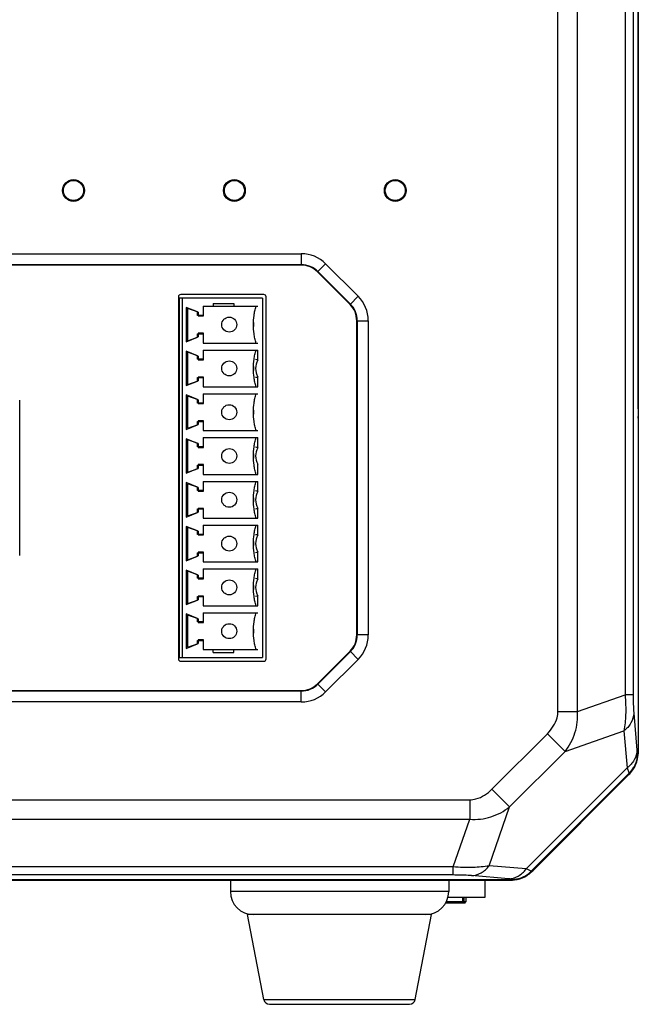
# Model space of a CAD drawing. Header units: millimetres. Extents: x 26 to 1030, y 460 to 962.
# Tile 4 of 15: x 157 to 211, y 512 to 597. Entities that reach past the tile are written whole.
import ezdxf

# ---------------------------------------------------------------- set-up
doc = ezdxf.new("R2010")
doc.units = ezdxf.units.MM
doc.header["$LTSCALE"] = 65.395
doc.layers.add('00_COMPONENTS', color=7, linetype='CONTINUOUS')

msp = doc.modelspace()

# ---------------------------------------------------------------- linework, layer by layer
at = {"layer": '00_COMPONENTS'}
for p, q in [((210.801, 651.448), (210.801, 533.451)), ((210.822, 563.45), (210.822, 651.456)), ((203.828, 537.124), (203.828, 647.776)), ((205.525, 537.124), (205.525, 647.776)), ((209.673, 646.335), (209.673, 538.564)), ((210.372, 646.335), (210.372, 538.564)), ((48.65, 576.95), (181.493, 576.95)), ((181.493, 576.95), (181.493, 575.95)), ((96.533, 575.995), (181.493, 575.995)), ((181.493, 575.95), (96.586, 575.95)), ((183.615, 576.071), (182.908, 575.364)), ((183.615, 576.071), (186.443, 573.243)), ((185.736, 572.535), (182.908, 575.364)), ((182.94, 575.396), (185.768, 572.568)), ((170.804, 573.185), (170.804, 541.715)), ((178.122, 573.08), (170.882, 573.08)), ((170.882, 541.81), (170.882, 573.08)), ((178.222, 573.402), (171.022, 573.402)), ((171.122, 573.08), (171.122, 541.81)), ((178.122, 573.08), (178.122, 541.81)), ((178.439, 541.715), (178.439, 573.185)), ((185.736, 572.535), (186.443, 573.243)), ((172.462, 571.88), (171.462, 572.28)), ((171.462, 572.28), (171.462, 569.28)), ((172.962, 572.38), (177.722, 572.38)), ((172.962, 572.38), (172.962, 571.58)), ((172.972, 571.53), (172.972, 572.38)), ((173.822, 572.63), (175.622, 572.63)), ((173.822, 572.63), (173.822, 572.38)), ((175.622, 572.63), (175.622, 572.38)), ((177.522, 572.38), (177.522, 572.257)), ((172.522, 571.855), (171.622, 572.18)), ((171.622, 569.38), (171.622, 572.18)), ((172.462, 571.58), (172.462, 571.88)), ((172.962, 571.58), (172.462, 571.58)), ((172.522, 571.855), (172.522, 571.53)), ((172.522, 571.53), (172.972, 571.53)), ((186.322, 571.121), (187.322, 571.121)), ((186.322, 543.778), (186.322, 571.121)), ((186.367, 571.121), (186.367, 543.778)), ((187.322, 571.121), (187.322, 543.778)), ((171.462, 569.28), (172.462, 569.68)), ((171.622, 569.38), (172.522, 569.705)), ((172.462, 569.98), (172.962, 569.98)), ((172.462, 569.68), (172.462, 569.98)), ((172.972, 570.03), (172.522, 570.03)), ((172.522, 570.03), (172.522, 569.705)), ((172.962, 569.98), (172.962, 569.18)), ((172.972, 569.18), (172.972, 570.03)), ((172.962, 569.18), (177.722, 569.18)), ((177.522, 569.303), (177.522, 569.18)), ((172.462, 568.07), (171.462, 568.47)), ((171.462, 568.47), (171.462, 565.47)), ((172.522, 568.045), (171.622, 568.37)), ((171.622, 565.57), (171.622, 568.37)), ((172.462, 567.77), (172.462, 568.07)), ((172.522, 568.045), (172.522, 567.72)), ((172.962, 568.57), (177.722, 568.57)), ((172.962, 568.57), (172.962, 567.77)), ((172.972, 567.72), (172.972, 568.57)), ((177.522, 568.57), (177.522, 568.447)), ((177.722, 567.691), (177.722, 568.57)), ((172.962, 567.77), (172.462, 567.77)), ((172.522, 567.72), (172.972, 567.72)), ((172.972, 566.22), (172.522, 566.22)), ((172.522, 566.22), (172.522, 565.895)), ((172.972, 565.37), (172.972, 566.22)), ((177.722, 565.37), (177.722, 566.249)), ((171.462, 565.47), (172.462, 565.87)), ((171.622, 565.57), (172.522, 565.895)), ((172.462, 566.17), (172.962, 566.17)), ((172.462, 565.87), (172.462, 566.17)), ((172.962, 566.17), (172.962, 565.37)), ((172.962, 565.37), (177.722, 565.37)), ((177.522, 565.493), (177.522, 565.37)), ((172.462, 564.26), (171.462, 564.66)), ((171.462, 564.66), (171.462, 561.66)), ((172.522, 564.235), (171.622, 564.56)), ((171.622, 561.76), (171.622, 564.56)), ((172.962, 564.76), (177.722, 564.76)), ((172.962, 564.76), (172.962, 563.96)), ((172.972, 563.91), (172.972, 564.76)), ((177.522, 564.76), (177.522, 564.637)), ((156.989, 550.7), (156.989, 564.2)), ((172.462, 563.96), (172.462, 564.26)), ((172.962, 563.96), (172.462, 563.96)), ((172.522, 564.235), (172.522, 563.91)), ((172.522, 563.91), (172.972, 563.91)), ((171.462, 561.66), (172.462, 562.06)), ((171.622, 561.76), (172.522, 562.085)), ((172.462, 562.36), (172.962, 562.36)), ((172.462, 562.06), (172.462, 562.36)), ((172.972, 562.41), (172.522, 562.41)), ((172.522, 562.41), (172.522, 562.085)), ((172.962, 562.36), (172.962, 561.56)), ((172.972, 561.56), (172.972, 562.41)), ((210.822, 562.65), (210.822, 533.692)), ((172.962, 561.56), (177.722, 561.56)), ((177.522, 561.683), (177.522, 561.56)), ((172.462, 560.45), (171.462, 560.85)), ((171.462, 560.85), (171.462, 557.85)), ((172.522, 560.425), (171.622, 560.75)), ((171.622, 557.95), (171.622, 560.75)), ((172.462, 560.15), (172.462, 560.45)), ((172.522, 560.425), (172.522, 560.1)), ((172.962, 560.95), (177.722, 560.95)), ((172.962, 560.95), (172.962, 560.15)), ((172.972, 560.1), (172.972, 560.95)), ((177.522, 560.95), (177.522, 560.827)), ((177.722, 560.071), (177.722, 560.95)), ((172.962, 560.15), (172.462, 560.15)), ((172.522, 560.1), (172.972, 560.1)), ((172.462, 558.55), (172.962, 558.55)), ((172.462, 558.25), (172.462, 558.55)), ((172.972, 558.6), (172.522, 558.6)), ((172.522, 558.6), (172.522, 558.275)), ((172.962, 558.55), (172.962, 557.75)), ((172.972, 557.75), (172.972, 558.6)), ((177.722, 557.75), (177.722, 558.629)), ((171.462, 557.85), (172.462, 558.25)), ((171.622, 557.95), (172.522, 558.275)), ((172.962, 557.75), (177.722, 557.75)), ((177.522, 557.873), (177.522, 557.75)), ((172.462, 556.64), (171.462, 557.04)), ((171.462, 557.04), (171.462, 554.04)), ((172.522, 556.615), (171.622, 556.94)), ((171.622, 554.14), (171.622, 556.94)), ((172.962, 557.14), (177.722, 557.14)), ((172.962, 557.14), (172.962, 556.34)), ((172.972, 556.29), (172.972, 557.14)), ((177.522, 557.14), (177.522, 557.017)), ((177.722, 556.261), (177.722, 557.14)), ((172.462, 556.34), (172.462, 556.64)), ((172.962, 556.34), (172.462, 556.34)), ((172.522, 556.615), (172.522, 556.29)), ((172.522, 556.29), (172.972, 556.29)), ((171.462, 554.04), (172.462, 554.44)), ((171.622, 554.14), (172.522, 554.465)), ((172.462, 554.74), (172.962, 554.74)), ((172.462, 554.44), (172.462, 554.74)), ((172.972, 554.79), (172.522, 554.79)), ((172.522, 554.79), (172.522, 554.465)), ((172.962, 554.74), (172.962, 553.94)), ((172.972, 553.94), (172.972, 554.79)), ((177.722, 553.94), (177.722, 554.819)), ((172.962, 553.94), (177.722, 553.94)), ((177.522, 554.063), (177.522, 553.94)), ((172.462, 552.83), (171.462, 553.23)), ((171.462, 553.23), (171.462, 550.23)), ((172.522, 552.805), (171.622, 553.13)), ((171.622, 550.33), (171.622, 553.13)), ((172.462, 552.53), (172.462, 552.83)), ((172.962, 552.53), (172.462, 552.53)), ((172.522, 552.805), (172.522, 552.48)), ((172.962, 553.33), (177.722, 553.33)), ((172.962, 553.33), (172.962, 552.53)), ((172.972, 552.48), (172.972, 553.33)), ((177.522, 553.33), (177.522, 553.207)), ((177.722, 552.451), (177.722, 553.33)), ((172.522, 552.48), (172.972, 552.48)), ((172.462, 550.93), (172.962, 550.93)), ((172.462, 550.63), (172.462, 550.93)), ((172.972, 550.98), (172.522, 550.98)), ((172.522, 550.98), (172.522, 550.655)), ((172.962, 550.93), (172.962, 550.13)), ((172.972, 550.13), (172.972, 550.98)), ((177.722, 550.13), (177.722, 551.009)), ((171.462, 550.23), (172.462, 550.63)), ((171.622, 550.33), (172.522, 550.655)), ((172.962, 550.13), (177.722, 550.13)), ((177.522, 550.253), (177.522, 550.13)), ((172.462, 549.02), (171.462, 549.42)), ((171.462, 549.42), (171.462, 546.42)), ((172.522, 548.995), (171.622, 549.32)), ((171.622, 546.52), (171.622, 549.32)), ((172.962, 549.52), (177.722, 549.52)), ((172.962, 549.52), (172.962, 548.72)), ((172.972, 548.67), (172.972, 549.52)), ((177.522, 549.52), (177.522, 549.397)), ((177.722, 548.641), (177.722, 549.52)), ((172.462, 548.72), (172.462, 549.02)), ((172.962, 548.72), (172.462, 548.72)), ((172.522, 548.995), (172.522, 548.67)), ((172.522, 548.67), (172.972, 548.67)), ((171.462, 546.42), (172.462, 546.82)), ((171.622, 546.52), (172.522, 546.845)), ((172.462, 547.12), (172.962, 547.12)), ((172.462, 546.82), (172.462, 547.12)), ((172.972, 547.17), (172.522, 547.17)), ((172.522, 547.17), (172.522, 546.845)), ((172.962, 547.12), (172.962, 546.32)), ((172.972, 546.32), (172.972, 547.17)), ((177.722, 546.32), (177.722, 547.199)), ((172.962, 546.32), (177.722, 546.32)), ((172.962, 545.71), (177.722, 545.71)), ((172.962, 545.71), (172.962, 544.91)), ((172.972, 544.86), (172.972, 545.71)), ((177.522, 546.443), (177.522, 546.32)), ((177.522, 545.71), (177.522, 545.587)), ((172.462, 545.21), (171.462, 545.61)), ((171.462, 545.61), (171.462, 542.61)), ((172.522, 545.185), (171.622, 545.51)), ((171.622, 542.71), (171.622, 545.51)), ((172.462, 544.91), (172.462, 545.21)), ((172.962, 544.91), (172.462, 544.91)), ((172.522, 545.185), (172.522, 544.86)), ((172.522, 544.86), (172.972, 544.86)), ((172.462, 543.31), (172.962, 543.31)), ((172.462, 543.01), (172.462, 543.31)), ((172.972, 543.36), (172.522, 543.36)), ((172.522, 543.36), (172.522, 543.035)), ((172.962, 543.31), (172.962, 542.51)), ((172.972, 542.51), (172.972, 543.36)), ((187.322, 543.778), (186.322, 543.778)), ((171.462, 542.61), (172.462, 543.01)), ((171.622, 542.71), (172.522, 543.035)), ((172.962, 542.51), (177.722, 542.51)), ((173.822, 542.26), (173.822, 542.51)), ((173.822, 542.26), (175.622, 542.26)), ((175.622, 542.26), (175.622, 542.51)), ((177.522, 542.633), (177.522, 542.51)), ((182.908, 539.535), (185.736, 542.364)), ((185.768, 542.332), (182.94, 539.503)), ((186.443, 541.657), (185.736, 542.364)), ((170.882, 541.81), (178.122, 541.81)), ((171.022, 541.497), (178.222, 541.497)), ((186.443, 541.657), (183.615, 538.828)), ((97.422, 538.95), (181.493, 538.95)), ((181.493, 538.904), (97.422, 538.904)), ((181.493, 537.95), (181.493, 538.95)), ((183.615, 538.828), (182.908, 539.535)), ((181.493, 537.95), (97.422, 537.95)), ((205.525, 537.124), (209.673, 538.564)), ((210.372, 538.564), (209.673, 538.564)), ((203.828, 537.124), (205.525, 537.124)), ((210.423, 536.971), (210.704, 533.754)), ((204.45, 533.654), (209.567, 535.431)), ((209.567, 535.431), (209.848, 532.213)), ((198.077, 530.362), (202.91, 535.194)), ((202.91, 535.194), (204.45, 533.654)), ((199.618, 528.821), (204.45, 533.654)), ((210.754, 533.471), (210.801, 533.451)), ((209.848, 532.213), (201.058, 523.423)), ((210.052, 531.776), (201.496, 523.22)), ((210.099, 531.756), (201.515, 523.173)), ((209.943, 531.571), (201.7, 523.328)), ((210.052, 531.776), (210.099, 531.756)), ((198.077, 530.362), (199.618, 528.821)), ((45.496, 529.444), (196.148, 529.444)), ((196.148, 529.444), (196.148, 527.747)), ((197.841, 523.704), (199.618, 528.821)), ((45.496, 527.747), (196.148, 527.747)), ((194.707, 523.599), (196.148, 527.747)), ((194.707, 523.599), (46.936, 523.599)), ((194.707, 522.899), (194.707, 523.599)), ((201.058, 523.423), (197.841, 523.704)), ((194.707, 522.899), (46.936, 522.899)), ((199.517, 522.568), (196.3, 522.848)), ((199.82, 522.471), (199.801, 522.518)), ((201.515, 523.173), (201.496, 523.22)), ((199.82, 522.471), (41.823, 522.471)), ((42.064, 522.45), (199.579, 522.45)), ((175.322, 522.45), (175.322, 521.45)), ((194.322, 522.45), (194.322, 521.45)), ((197.471, 522.45), (197.471, 520.951)), ((194.322, 521.45), (175.322, 521.45)), ((197.471, 520.951), (194.257, 520.951)), ((195.551, 520.45), (195.551, 520.951)), ((195.672, 520.45), (195.672, 520.951)), ((195.822, 520.951), (195.822, 520.55)), ((195.722, 520.45), (194.054, 520.45)), ((195.822, 520.55), (194.103, 520.55)), ((195.722, 520.45), (195.822, 520.55)), ((192.822, 519.45), (176.822, 519.45)), ((178.244, 512.055), (176.822, 519.45)), ((191.4, 512.055), (192.822, 519.45)), ((178.244, 512.055), (191.4, 512.055)), ((178.735, 511.65), (190.909, 511.65))]:
    msp.add_line(p, q, dxfattribs=at)
for centre, radius in [((161.672, 582.45), 0.95), ((161.672, 582.45), 0.874), ((175.672, 582.45), 0.95), ((175.672, 582.45), 0.874), ((189.672, 582.45), 0.95), ((189.672, 582.45), 0.874), ((175.222, 570.78), 0.65), ((175.222, 566.97), 0.65), ((175.222, 563.16), 0.65), ((175.222, 559.35), 0.65), ((175.222, 555.54), 0.65), ((175.222, 551.73), 0.65), ((175.222, 547.92), 0.65), ((175.222, 544.11), 0.65)]:
    msp.add_circle(centre, radius, dxfattribs=at)
for centre, radius, start, end in [((181.493, 573.95), 3, 45, 90), ((181.493, 573.95), 2.046, 45, 90), ((181.493, 573.95), 2, 45, 90), ((171.022, 573.185), 0.217, 90, 180), ((178.222, 573.185), 0.217, 0, 90), ((184.322, 571.121), 3, 0, 45), ((184.322, 571.121), 2, 0, 45), ((184.322, 571.121), 2.046, 0, 45), ((178.922, 570.78), 1.6, 173.6501, 186.38371), ((178.922, 566.97), 1.6, 173.6527, 186.38193), ((174.629, 556.525), 11.586, 74.51554, 75.53936), ((178.922, 566.97), 1.4, 148.99737, 211.00264), ((174.629, 577.414), 11.586, 284.46072, 285.48454), ((178.922, 563.16), 1.6, 173.6527, 186.38193), ((210.322, 562.65), 0.5, 0, 16.36836), ((178.922, 559.35), 1.6, 173.6527, 186.38193), ((174.629, 548.905), 11.586, 74.51554, 75.53936), ((178.922, 559.35), 1.4, 148.99737, 211.00264), ((174.629, 545.095), 11.586, 74.51554, 75.53936), ((178.922, 555.54), 1.4, 148.99737, 211.00264), ((178.922, 555.54), 1.6, 173.6527, 186.38193), ((174.629, 565.984), 11.586, 284.46072, 285.48454), ((174.629, 541.285), 11.586, 74.51554, 75.53936), ((178.922, 551.73), 1.6, 173.6527, 186.38193), ((178.922, 551.73), 1.4, 148.99737, 211.00264), ((174.629, 562.174), 11.586, 284.46072, 285.48454), ((174.629, 537.475), 11.586, 74.51554, 75.53936), ((178.922, 547.92), 1.4, 148.99737, 211.00261), ((178.922, 547.92), 1.6, 173.6527, 186.38193), ((174.628, 558.364), 11.586, 284.46086, 285.48467), ((178.922, 544.11), 1.6, 173.6527, 186.38194), ((184.322, 543.778), 2, 315, 0), ((184.322, 543.778), 2.046, 315, 0), ((184.322, 543.778), 3, 315, 0), ((171.022, 541.715), 0.217, 180, 270), ((178.222, 541.715), 0.217, 270, 0), ((181.493, 540.95), 2, 270, 315), ((181.493, 540.95), 2.046, 270, 315), ((181.493, 540.95), 3, 270, 315), ((207.822, 533.692), 3, 352.67035, 0), ((208.344, 533.474), 2.41, 349.9679, 359.9102), ((208.34, 533.481), 2.416, 315.10564, 329.98365), ((207.822, 533.692), 3, 315, 322.32965), ((196.764, 512.492), 11.745, 68.1618, 68.55435), ((199.083, 517.576), 5.011, 84.4495, 85.02317), ((199.797, 524.928), 2.41, 270.09001, 280.03162), ((199.791, 524.931), 2.416, 300.01537, 314.89414), ((199.579, 525.45), 3, 307.67035, 315), ((199.579, 525.45), 3, 270, 277.32965), ((177.322, 521.45), 2, 180, 270), ((192.322, 521.45), 2, 270, 0), ((178.735, 512.15), 0.5, 190.88553, 270), ((190.909, 512.15), 0.5, 270, 349.11447)]:
    msp.add_arc(centre, radius, start, end, dxfattribs=at)
for centre, major_axis, start_param, end_param in [((208.398, 533.454), (2.221, -0.92), -0.392131, 0.392131), ((199.818, 524.874), (0.92, -2.221), 5.891054, 6.675317)]:
    msp.add_ellipse(centre, major_axis=major_axis, ratio=0.998395, start_param=start_param, end_param=end_param, dxfattribs=at)
for points, knots in [([(177.562, 569.18), (177.513, 569.313), (177.441, 569.58), (177.352, 570.113), (177.313, 570.78), (177.352, 571.446), (177.441, 571.98), (177.513, 572.246), (177.562, 572.38)], [0, 0, 0, 0, 0.125, 0.25, 0.5, 0.75, 0.875, 1, 1, 1, 1]), ([(177.562, 565.37), (177.513, 565.503), (177.441, 565.77), (177.352, 566.303), (177.313, 566.97), (177.352, 567.636), (177.441, 568.17), (177.513, 568.436), (177.562, 568.57)], [0, 0, 0, 0, 0.125, 0.25, 0.5, 0.75, 0.875, 1, 1, 1, 1]), ([(177.562, 561.56), (177.513, 561.693), (177.441, 561.96), (177.352, 562.493), (177.313, 563.16), (177.352, 563.826), (177.441, 564.36), (177.513, 564.626), (177.562, 564.76)], [0, 0, 0, 0, 0.125, 0.25, 0.5, 0.75, 0.875, 1, 1, 1, 1]), ([(177.562, 557.75), (177.513, 557.883), (177.441, 558.15), (177.352, 558.683), (177.313, 559.35), (177.352, 560.016), (177.441, 560.55), (177.513, 560.816), (177.562, 560.95)], [0, 0, 0, 0, 0.125, 0.25, 0.5, 0.75, 0.875, 1, 1, 1, 1]), ([(177.562, 553.94), (177.513, 554.073), (177.441, 554.34), (177.352, 554.873), (177.313, 555.54), (177.352, 556.206), (177.441, 556.74), (177.513, 557.006), (177.562, 557.14)], [0, 0, 0, 0, 0.125, 0.25, 0.5, 0.75, 0.875, 1, 1, 1, 1]), ([(177.562, 550.13), (177.513, 550.263), (177.441, 550.53), (177.352, 551.063), (177.313, 551.73), (177.352, 552.396), (177.441, 552.93), (177.513, 553.196), (177.562, 553.33)], [0, 0, 0, 0, 0.125, 0.25, 0.5, 0.75, 0.875, 1, 1, 1, 1]), ([(177.562, 546.32), (177.513, 546.453), (177.441, 546.72), (177.352, 547.253), (177.313, 547.92), (177.352, 548.586), (177.441, 549.12), (177.513, 549.386), (177.562, 549.52)], [0, 0, 0, 0, 0.125, 0.25, 0.5, 0.75, 0.875, 1, 1, 1, 1]), ([(177.562, 542.51), (177.513, 542.643), (177.441, 542.91), (177.352, 543.443), (177.313, 544.11), (177.352, 544.776), (177.441, 545.31), (177.513, 545.576), (177.562, 545.71)], [0, 0, 0, 0, 0.125, 0.25, 0.5, 0.75, 0.875, 1, 1, 1, 1]), ([(209.673, 538.564), (209.719, 537.986), (209.753, 536.938), (209.662, 535.889), (209.567, 535.431)], [0, 0, 0, 0, 0.553422, 1, 1, 1, 1]), ([(210.372, 538.564), (210.372, 538.403), (210.376, 537.872), (210.391, 537.34), (210.423, 536.971)], [0, 0, 0, 0, 0.302767, 1, 1, 1, 1]), ([(202.91, 535.194), (203.292, 535.577), (203.725, 536.216), (203.828, 536.941), (203.828, 537.124)], [0, 0, 0, 0, 0.748072, 1, 1, 1, 1]), ([(204.45, 533.654), (204.826, 534.136), (205.423, 535.245), (205.575, 536.505), (205.525, 537.124)], [0, 0, 0, 0, 0.495953, 1, 1, 1, 1]), ([(210.423, 536.971), (210.414, 536.679), (210.238, 536.074), (209.816, 535.616), (209.567, 535.431)], [0, 0, 0, 0, 0.48529, 1, 1, 1, 1]), ([(210.704, 533.754), (210.695, 533.462), (210.519, 532.857), (210.097, 532.398), (209.848, 532.213)], [0, 0, 0, 0, 0.485292, 1, 1, 1, 1]), ([(210.704, 533.754), (210.71, 533.686), (210.731, 533.607), (210.728, 533.481), (210.754, 533.471)], [0, 0, 0, 0, 0.712028, 1, 1, 1, 1]), ([(209.848, 532.213), (209.889, 532.108), (209.96, 531.972), (210.011, 531.802), (210.052, 531.776)], [0, 0, 0, 0, 0.700044, 1, 1, 1, 1]), ([(196.148, 529.444), (196.33, 529.444), (197.055, 529.547), (197.694, 529.979), (198.077, 530.362)], [0, 0, 0, 0, 0.251808, 1, 1, 1, 1]), ([(196.148, 527.747), (196.767, 527.696), (198.026, 527.849), (199.136, 528.446), (199.618, 528.821)], [0, 0, 0, 0, 0.503948, 1, 1, 1, 1]), ([(197.841, 523.704), (197.383, 523.609), (196.333, 523.518), (195.285, 523.552), (194.707, 523.599)], [0, 0, 0, 0, 0.44656, 1, 1, 1, 1]), ([(196.3, 522.848), (196.592, 522.858), (197.197, 523.033), (197.656, 523.455), (197.841, 523.704)], [0, 0, 0, 0, 0.48529, 1, 1, 1, 1]), ([(199.517, 522.568), (199.81, 522.577), (200.414, 522.752), (200.873, 523.174), (201.058, 523.423)], [0, 0, 0, 0, 0.48529, 1, 1, 1, 1]), ([(201.496, 523.22), (201.473, 523.254), (201.334, 523.3), (201.22, 523.359), (201.133, 523.394)], [0, 0, 0, 0, 0.303272, 1, 1, 1, 1]), ([(196.3, 522.848), (196.203, 522.857), (195.673, 522.892), (195.141, 522.899), (194.707, 522.899)], [0, 0, 0, 0, 0.183661, 1, 1, 1, 1]), ([(199.801, 522.518), (199.792, 522.539), (199.69, 522.54), (199.624, 522.557), (199.567, 522.563)], [0, 0, 0, 0, 0.289551, 1, 1, 1, 1])]:
    msp.add_open_spline(points, degree=3, knots=knots, dxfattribs=at)
for points in [[(210.717, 533.055), (210.669, 532.781), (210.571, 532.513), (210.432, 532.272)], [(200.217, 522.554), (200.49, 522.603), (200.759, 522.7), (200.999, 522.839)]]:
    msp.add_open_spline(points, degree=3, dxfattribs=at)

doc.saveas('drawing.dxf')
